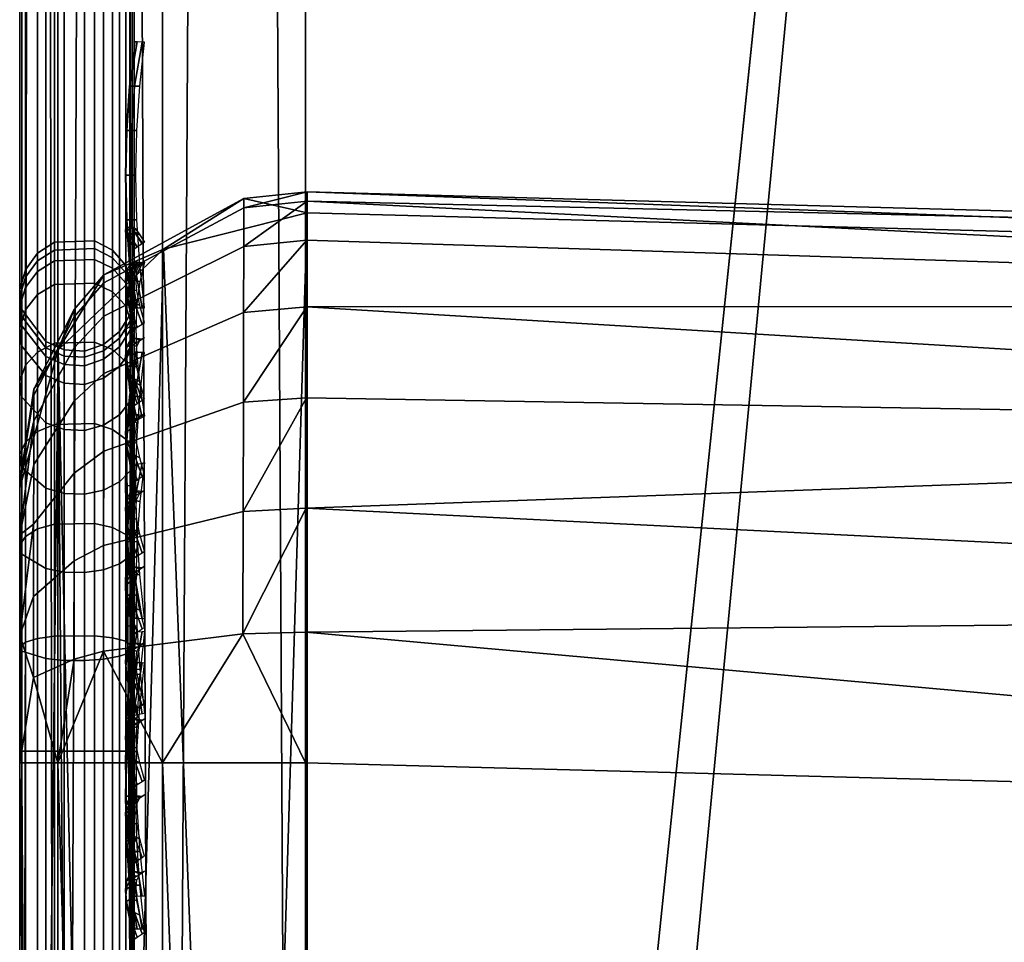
# Model space of a CAD drawing. Header units: inches. Extents: x 0 to 54.6, y -45.5 to 0.
# Tile 148 of 256: x 0 to 0.9, y -19.6 to -18.8. Entities that reach past the tile are written whole.
import ezdxf

# ---------------------------------------------------------------- set-up
doc = ezdxf.new("R2010")
doc.units = ezdxf.units.IN
doc.header["$LTSCALE"] = 0.03937
doc.header["$MEASUREMENT"] = 0
for name, color, linetype in [('A-FURN-3-ST', 151, 'Continuous'), ('A-FURN-3-ST-BK', 151, 'Continuous'), ('A-FURN-3-ST-SEAM', 250, 'Continuous'), ('A-FURN-3-STITCH', 15, 'Continuous')]:
    doc.layers.add(name, color=color, linetype=linetype)

msp = doc.modelspace()

# ---------------------------------------------------------------- meshes
at = {"layer": 'A-FURN-3-ST'}
mesh = msp.add_polyface(dxfattribs=at)
corners = [(3.73294, -22.72262, 18), (4.68149, -1.27728, 18), (1.99332, -22.59914, 18), (2.46733, -1.14919, 18), (0.25, -22.55077, 18), (0.25, -1.1005, 18), (0.125, -22.55077, 17.96651), (0.125, -1.1005, 17.96651), (0.03349, -22.55077, 17.875), (0.03349, -1.1005, 17.875), (0, -22.55077, 17.75), (0, -1.1005, 17.75), (0, -0.93468, 17.73365), (0.00627, -0.92384, 17.78815), (0.07329, -0.90018, 17.9071), (0.10414, -0.89507, 17.93277), (0.17347, -0.88825, 17.96707), (0.2502, -0.8859, 17.97884), (0.17362, -0.68415, 17.90516), (0.00627, -0.75397, 17.73661), (0, -0.77524, 17.68526), (0.07336, -0.70754, 17.84869), (0.10424, -0.69752, 17.87288), (0, -23.15078, 5.25), (0, -0.5005, 5.25), (0.03349, -23.15078, 5.125), (0.03349, -0.5005, 5.125), (0.125, -23.15078, 5.03349), (0.125, -0.5005, 5.03349), (0.25, -23.15078, 5), (0.25, -0.5005, 5), (4.55195, -0.98213, 17.96252), (2.40129, -0.86168, 17.96252), (0.25038, -0.67957, 17.91621), (0, -0.2505, 16.9), (0, -23.40079, 16.9), (0, -0.62832, 17.60665), (0, -23.40079, 5.5), (0, -0.2505, 5.5), (6.7319, -0.86361, 5), (3.68065, -23.32034, 5), (1.96715, -23.19858, 5), (4.57589, -0.66774, 5), (2.41439, -0.54665, 5)]
mesh.append_faces([[corners[k] for k in face] for face in [(0, 1, 2), (2, 1, 3), (2, 3, 4), (4, 3, 5), (4, 5, 6), (6, 5, 7), (6, 7, 8), (8, 7, 9), (8, 9, 10), (10, 9, 11), (12, 11, 13), (13, 11, 9), (13, 9, 14), (14, 9, 7), (14, 7, 15), (15, 7, 16), (17, 18, 16), (17, 16, 5), (5, 16, 7), (19, 20, 13), (13, 20, 12), (19, 13, 14, 21), (21, 14, 15, 22), (23, 24, 25), (25, 24, 26), (25, 26, 27), (27, 26, 28), (27, 28, 29), (29, 28, 30), (1, 31, 3), (3, 31, 32), (3, 32, 17), (17, 32, 33), (17, 5, 3), (11, 34, 10), (10, 34, 35), (12, 20, 11), (11, 20, 36), (35, 34, 37), (37, 34, 38), (37, 38, 23), (23, 38, 24), (39, 40, 41), (42, 41, 43), (43, 41, 29), (43, 29, 30)]])
at = {"layer": 'A-FURN-3-ST-BK'}
mesh = msp.add_polyface(dxfattribs=at)
corners = [(5.71288, -19.30214, 18.6363), (3.89974, -19.08634, 18.45343), (3.89803, -19.10302, 18.6363), (2.07753, -18.9625, 18.45343), (2.07648, -18.97923, 18.6363), (0.25142, -18.91267, 18.52261), (0.25137, -18.931, 18.6363), (5.67475, -19.60026, 18.03372), (3.85663, -19.5823, 18), (3.87237, -19.40247, 18.03372), (2.05508, -19.45982, 18), (2.06333, -19.27949, 18.03372), (2.07044, -19.12349, 18.13035), (3.88595, -19.24689, 18.13035), (2.07541, -19.01285, 18.27683), (3.89552, -19.13656, 18.27683), (0.25, -19.41207, 18), (0.25033, -19.29766, 18.01327), (0.25064, -19.18935, 18.05241), (0.25091, -19.09281, 18.11522), (0.25114, -19.01328, 18.1985), (0.2513, -18.95488, 18.29776), (0.2514, -18.92067, 18.40772), (5.65156, -19.77928, 18), (3.73294, -22.72262, 18), (1.99332, -22.59914, 18), (0.25, -22.55077, 18), (0.2503, -22.76535, 17.97879), (0.19513, -22.76655, 17.98478), (0.125, -22.55077, 18.03349), (0.125, -19.41207, 18.03349), (0.19524, -19.29905, 18.0192), (0.19615, -18.91855, 18.52234), (0.12579, -18.96279, 18.6273), (0.19614, -18.92646, 18.40881), (0.19605, -18.96027, 18.30015), (0.19592, -19.01801, 18.20207), (0.19573, -19.09663, 18.11982), (0.1955, -19.19203, 18.0578), (0.07369, -19.02141, 18.32719), (0.07372, -18.99215, 18.42114), (0.07373, -18.9853, 18.51932), (0.2515, -22.58859, 31.54521), (0.19588, -20.76551, 25.08913), (0.12587, -22.62033, 31.53621), (0.25141, -22.70163, 31.84813), (0.19604, -22.6685, 31.75806), (1.99305, -22.63698, 31.54521), (3.73089, -22.7604, 31.54521)]
mesh.append_faces([[corners[k] for k in face] for face in [(0, 1, 2), (2, 1, 3), (2, 3, 4), (4, 3, 5), (4, 5, 6), (7, 8, 9), (8, 10, 9), (9, 10, 11), (9, 11, 12, 13), (13, 12, 14, 15), (15, 14, 3, 1), (16, 17, 10), (10, 17, 11), (17, 18, 11), (11, 18, 12), (18, 19, 12), (12, 19, 20), (12, 20, 14), (14, 20, 21), (14, 21, 22), (14, 22, 3), (3, 22, 5), (23, 24, 8), (8, 24, 25), (8, 25, 10), (10, 25, 26), (10, 26, 16), (27, 26, 25), (28, 29, 26), (29, 30, 26), (26, 30, 16), (17, 16, 31), (31, 16, 30), (32, 33, 6), (32, 6, 5), (32, 5, 34), (34, 5, 22), (34, 22, 35), (35, 22, 21), (35, 21, 36), (36, 21, 20), (36, 20, 37), (37, 20, 19), (37, 19, 38), (38, 19, 18), (38, 18, 31), (31, 18, 17), (35, 39, 40, 34), (34, 40, 41, 32), (42, 6, 43), (43, 6, 33), (43, 44, 42), (45, 42, 46), (46, 42, 44), (45, 47, 42), (48, 0, 2), (48, 2, 47), (47, 2, 4), (47, 4, 42), (42, 4, 6)]])
mesh = msp.add_polyface(dxfattribs=at)
corners = [(0.03349, -22.55077, 18.125), (0.01216, -22.7991, 18.14846), (0, -22.55077, 18.25), (0.07333, -22.77962, 18.0505), (0.125, -22.55077, 18.03349), (0, -19.41207, 18.25), (0.03349, -19.41207, 18.125), (0.125, -19.41207, 18.03349), (0.19524, -19.29905, 18.0192), (0.07334, -19.31439, 18.08444), (0.04752, -19.32132, 18.11392), (0.01218, -19.33723, 18.18162), (0.0122, -19.26635, 18.20717), (0.04759, -19.23536, 18.14488), (0.01222, -19.20316, 18.24823), (0.04765, -19.15871, 18.19465), (0.01223, -19.15109, 18.30269), (0.04771, -19.09554, 18.26069), (0.01224, -19.11284, 18.36764), (0.04774, -19.04913, 18.33946), (0.01225, -19.09043, 18.4396), (0.04777, -19.02195, 18.42674), (0.01225, -19.08519, 18.5148), (0.04777, -19.01559, 18.51795), (0.03372, -19.05088, 18.60233), (0, -19.17153, 18.56815), (0, -19.16637, 18.45386), (0, -19.3007, 18.2762), (0, -19.21267, 18.34925), (0.07373, -18.9853, 18.51932), (0.12579, -18.96279, 18.6273), (0.19615, -18.91855, 18.52234), (0.1955, -19.19203, 18.0578), (0.07345, -19.22186, 18.11775), (0.07355, -19.13936, 18.17132), (0.19573, -19.09663, 18.11982), (0.07363, -19.07136, 18.24241), (0.07369, -19.02141, 18.32719), (0.07372, -18.99215, 18.42114), (0.19592, -19.01801, 18.20207), (0.19605, -18.96027, 18.30015), (0.19588, -20.76551, 25.08913), (0.07373, -20.82975, 25.07093), (0.04755, -20.85923, 25.06258), (0.01219, -20.92616, 25.04362), (0.03374, -22.70844, 31.51125), (0, -22.82912, 31.47705), (0.12587, -22.62033, 31.53621), (0.19604, -22.6685, 31.75806), (0.07373, -22.73029, 31.73266)]
mesh.append_faces([[corners[k] for k in face] for face in [(0, 1, 2), (3, 0, 4), (2, 5, 0), (0, 5, 6), (0, 6, 4), (4, 6, 7), (8, 7, 9), (9, 7, 6), (9, 6, 10), (10, 6, 11), (10, 11, 12, 13), (13, 12, 14, 15), (15, 14, 16, 17), (17, 16, 18, 19), (19, 18, 20, 21), (21, 20, 22, 23), (23, 22, 24), (24, 22, 25), (25, 22, 26), (26, 22, 20), (26, 20, 18), (6, 5, 11), (11, 5, 27), (11, 27, 12), (12, 27, 14), (27, 28, 14), (14, 28, 16), (16, 28, 18), (18, 28, 26), (23, 24, 29), (29, 24, 30), (29, 30, 31), (32, 8, 9, 33), (33, 9, 10, 13), (15, 34, 33, 13), (34, 35, 32, 33), (34, 15, 17, 36), (36, 17, 19, 37), (37, 19, 21, 38), (38, 21, 23, 29), (35, 34, 36, 39), (39, 36, 37, 40), (41, 30, 42), (42, 30, 24), (42, 24, 43), (43, 24, 44), (43, 44, 45), (45, 44, 46), (46, 44, 25), (25, 44, 24), (43, 45, 42), (42, 45, 47), (42, 47, 41), (48, 47, 49), (49, 47, 45), (2, 46, 5), (5, 46, 25), (5, 25, 27), (27, 25, 28), (28, 25, 26)]])
at = {"layer": 'A-FURN-3-ST-SEAM'}
mesh = msp.add_polyface(dxfattribs=at)
corners = [(0.0734, -0.90522, 17.83805), (0.08718, -0.90304, 17.8491), (0.08718, -1.09, 17.86752), (0.0734, -1.09, 17.85626), (0.08718, -8.24028, 17.86752), (0.0734, -8.24028, 17.85626), (0.08718, -15.39056, 17.86752), (0.0734, -15.39056, 17.85626), (0.1, -15.39056, 17.9), (0.09655, -22.54084, 17.88263), (0.09655, -15.39056, 17.88263), (0.1, -8.24028, 17.9), (0.09655, -8.24028, 17.88263), (0.1, -1.09, 17.9), (0.09655, -1.09, 17.88263), (0.1, -0.90486, 17.88252), (0.09655, -0.90012, 17.86392), (0.05668, -15.39056, 17.85046), (0.05668, -8.24028, 17.85046), (0.05668, -1.09, 17.85046), (0.05668, -0.90634, 17.83236), (0.02284, -0.90472, 17.84056), (0.039, -0.90614, 17.83337), (0.039, -1.09, 17.85149), (0.02284, -1.09, 17.85881), (0.039, -8.24028, 17.85149), (0.02284, -8.24028, 17.85881), (0.039, -15.39056, 17.85149), (0.02284, -15.39056, 17.85881), (0.00186, -15.39056, 17.88681), (0.00186, -8.24028, 17.88681), (0.00186, -1.09, 17.88681), (0.00186, -0.89931, 17.86802), (0.00512, -0.89257, 17.90224), (0.00026, -0.89589, 17.8854), (0.00026, -1.09, 17.90452), (0.00512, -1.09, 17.92169), (0.00026, -8.24028, 17.90452), (0.00512, -8.24028, 17.92169), (0.00026, -15.39056, 17.90452), (0.00512, -15.39056, 17.92169), (0.0655, -15.39056, 17.94716), (0.08125, -15.39056, 17.939), (0.08125, -8.24028, 17.939), (0.0655, -8.24028, 17.94716), (0.08125, -1.09, 17.939), (0.0655, -1.09, 17.94716), (0.08125, -0.88923, 17.91922), (0.0655, -0.88765, 17.92722), (0.09294, -15.39056, 17.92554), (0.09294, -8.24028, 17.92554), (0.09294, -1.09, 17.92554), (0.09294, -0.89183, 17.90601), (0.1, -22.54084, 17.9), (0.03043, -0.8879, 17.92594), (0.03043, -1.09, 17.94586), (0.03043, -8.24028, 17.94586), (0.03043, -15.39056, 17.94586), (0.03043, -22.54084, 17.94586), (0.0655, -22.54084, 17.94716), (0.01552, -0.88977, 17.91645), (0.01552, -1.09, 17.93618), (0.01552, -8.24028, 17.93618), (0.01552, -15.39056, 17.93618), (0.01552, -22.54084, 17.93618), (0.00512, -22.54084, 17.92169), (0.08718, -22.54084, 17.86752), (0.05668, -22.54084, 17.85046), (0.039, -22.54084, 17.85149), (0.00186, -22.54084, 17.88681), (0.00026, -22.54084, 17.90452)]
mesh.append_faces([[corners[k] for k in face] for face in [(0, 1, 2, 3), (3, 2, 4, 5), (5, 4, 6, 7), (8, 9, 10), (8, 10, 11), (11, 10, 12), (11, 12, 13), (13, 12, 14), (13, 14, 15), (15, 14, 16), (7, 17, 18, 5), (5, 18, 19, 3), (3, 19, 20, 0), (21, 22, 23, 24), (24, 23, 25, 26), (26, 25, 27, 28), (28, 29, 30, 26), (26, 30, 31, 24), (24, 31, 32, 21), (33, 34, 35, 36), (36, 35, 37, 38), (38, 37, 39, 40), (41, 42, 43, 44), (44, 43, 45, 46), (46, 45, 47, 48), (42, 49, 50, 43), (43, 50, 51, 45), (45, 51, 52, 47), (49, 53, 8), (49, 8, 50), (50, 8, 11), (50, 11, 51), (51, 11, 13), (51, 13, 15), (51, 15, 52), (48, 54, 55, 46), (46, 55, 56, 44), (44, 56, 57, 41), (41, 57, 58, 59), (54, 60, 61, 55), (55, 61, 62, 56), (56, 62, 63, 57), (57, 63, 64, 58), (60, 33, 36, 61), (61, 36, 38, 62), (62, 38, 40, 63), (63, 40, 65, 64), (1, 16, 14, 2), (2, 14, 12, 4), (4, 12, 10, 6), (6, 10, 9, 66), (22, 20, 19, 23), (23, 19, 18, 25), (25, 18, 17, 27), (27, 17, 67, 68), (34, 32, 31, 35), (35, 31, 30, 37), (37, 30, 29, 39), (39, 29, 69, 70)]])
mesh = msp.add_polyface(dxfattribs=at)
corners = [(0.0734, -15.39056, 17.85626), (0.08718, -15.39056, 17.86752), (0.08718, -22.54084, 17.86752), (0.0734, -22.54084, 17.85626), (0.08718, -22.71716, 17.85115), (0.0734, -22.71511, 17.84008), (0.08718, -22.89686, 17.79962), (0.0734, -22.89272, 17.78915), (0.08718, -23.06999, 17.70966), (0.0734, -23.06383, 17.70024), (0.1, -23.08771, 17.73687), (0.09655, -23.07826, 17.72231), (0.1, -22.9088, 17.82983), (0.09655, -22.90242, 17.81367), (0.1, -22.72289, 17.88312), (0.09655, -22.71991, 17.86601), (0.1, -22.54084, 17.9), (0.09655, -22.54084, 17.88263), (0.1, -15.39056, 17.9), (0.05668, -23.06066, 17.69539), (0.05668, -22.89059, 17.78376), (0.05668, -22.71405, 17.83438), (0.05668, -22.54084, 17.85046), (0.05668, -15.39056, 17.85046), (0.02284, -15.39056, 17.85881), (0.039, -15.39056, 17.85149), (0.039, -22.54084, 17.85149), (0.02284, -22.54084, 17.85881), (0.039, -22.71424, 17.83539), (0.02284, -22.71557, 17.8426), (0.039, -22.89096, 17.78471), (0.02284, -22.89366, 17.79153), (0.039, -23.06122, 17.69624), (0.02284, -23.06523, 17.70238), (0.00186, -23.08054, 17.72581), (0.00186, -22.90396, 17.81756), (0.00186, -22.72068, 17.87012), (0.00186, -22.54084, 17.88681), (0.00186, -15.39056, 17.88681), (0.00512, -15.39056, 17.92169), (0.00026, -15.39056, 17.90452), (0.00026, -22.54084, 17.90452), (0.00512, -22.54084, 17.92169), (0.00026, -22.7239, 17.88753), (0.00512, -22.72703, 17.90441), (0.00026, -22.91048, 17.83402), (0.00512, -22.9168, 17.84999), (0.00026, -23.09023, 17.74063), (0.00512, -23.09962, 17.755), (0.0655, -23.11354, 17.7763), (0.08125, -23.10909, 17.76948), (0.08125, -22.92317, 17.86609), (0.0655, -22.92617, 17.87367), (0.08125, -22.73019, 17.92143), (0.0655, -22.73167, 17.92944), (0.08125, -22.54084, 17.939), (0.0655, -22.54084, 17.94716), (0.08125, -15.39056, 17.939), (0.0655, -15.39056, 17.94716), (0.09294, -23.10172, 17.75821), (0.09294, -22.91821, 17.85357), (0.09294, -22.72773, 17.90819), (0.09294, -22.54084, 17.92554), (0.09294, -15.39056, 17.92554), (0.03043, -22.54084, 17.94586), (0.03043, -22.73144, 17.92817), (0.03043, -22.92569, 17.87246), (0.03043, -23.11283, 17.77522), (0.01552, -22.54084, 17.93618), (0.01552, -22.72967, 17.91865), (0.01552, -22.92213, 17.86346), (0.01552, -23.10754, 17.76712)]
mesh.append_faces([[corners[k] for k in face] for face in [(0, 1, 2, 3), (3, 2, 4, 5), (5, 4, 6, 7), (7, 6, 8, 9), (10, 11, 12), (12, 11, 13), (12, 13, 14), (14, 13, 15), (14, 15, 16), (16, 15, 17), (16, 17, 18), (9, 19, 20, 7), (7, 20, 21, 5), (5, 21, 22, 3), (3, 22, 23, 0), (24, 25, 26, 27), (27, 26, 28, 29), (29, 28, 30, 31), (31, 30, 32, 33), (33, 34, 35, 31), (31, 35, 36, 29), (29, 36, 37, 27), (27, 37, 38, 24), (39, 40, 41, 42), (42, 41, 43, 44), (44, 43, 45, 46), (46, 45, 47, 48), (49, 50, 51, 52), (52, 51, 53, 54), (54, 53, 55, 56), (56, 55, 57, 58), (50, 59, 60, 51), (51, 60, 61, 53), (53, 61, 62, 55), (55, 62, 63, 57), (60, 10, 12), (60, 12, 61), (61, 12, 14), (61, 14, 62), (62, 14, 16), (62, 16, 63), (56, 64, 65, 54), (54, 65, 66, 52), (52, 66, 67, 49), (64, 68, 69, 65), (65, 69, 70, 66), (66, 70, 71, 67), (68, 42, 44, 69), (69, 44, 46, 70), (70, 46, 48, 71), (2, 17, 15, 4), (4, 15, 13, 6), (6, 13, 11, 8), (26, 22, 21, 28), (28, 21, 20, 30), (30, 20, 19, 32), (41, 37, 36, 43), (43, 36, 35, 45), (45, 35, 34, 47)]])
mesh = msp.add_polyface(dxfattribs=at)
corners = [(0.00026, -19.03147, 18.33687), (0.00186, -19.04768, 18.34401), (0.00186, -19.02157, 18.42878), (0.00026, -19.00417, 18.42552), (0.00186, -19.01556, 18.5188), (0.00026, -18.99788, 18.51966), (0.00186, -19.02967, 18.60568), (0.00026, -19.01264, 18.61051), (0.00512, -18.99612, 18.6152), (0.00512, -18.98074, 18.52049), (0.00512, -18.98729, 18.42236), (0.00512, -19.01575, 18.32994), (0.08125, -19.05045, 18.23653), (0.0655, -19.04392, 18.23163), (0.0655, -18.99244, 18.31967), (0.08125, -18.99991, 18.32296), (0.0655, -18.96226, 18.41767), (0.08125, -18.97027, 18.41918), (0.0655, -18.95531, 18.52173), (0.08125, -18.96345, 18.52134), (0.0655, -18.97163, 18.62216), (0.08125, -18.97947, 18.61993), (0.09294, -18.99242, 18.61626), (0.09294, -18.9769, 18.52068), (0.09294, -18.98351, 18.42165), (0.09294, -19.01223, 18.32839), (0.09294, -19.06122, 18.24461), (0.1, -19.03595, 18.33792), (0.1, -19.00861, 18.42636), (0.1, -19.0024, 18.51949), (0.1, -19.01699, 18.60928), (0.09655, -19.02568, 18.42955), (0.09655, -19.01973, 18.5186), (0.09655, -19.03369, 18.60453), (0.03043, -18.97288, 18.62181), (0.03043, -18.95661, 18.52167), (0.03043, -18.96354, 18.41791), (0.03043, -18.99363, 18.3202), (0.03043, -19.04496, 18.23241), (0.01552, -18.98219, 18.61916), (0.01552, -18.96627, 18.5212), (0.01552, -18.97305, 18.4197), (0.01552, -19.00249, 18.3241), (0.01552, -19.05271, 18.23822), (0.00512, -19.0643, 18.24692), (0.02284, -19.05661, 18.59803), (0.02284, -19.04352, 18.51744), (0.02284, -19.04909, 18.43394), (0.08718, -19.04823, 18.6004), (0.08718, -19.03483, 18.51786), (0.08718, -19.04054, 18.43234)]
mesh.append_faces([[corners[k] for k in face] for face in [(0, 1, 2, 3), (3, 2, 4, 5), (5, 4, 6, 7), (7, 8, 9, 5), (5, 9, 10, 3), (3, 10, 11, 0), (12, 13, 14, 15), (15, 14, 16, 17), (17, 16, 18, 19), (19, 18, 20, 21), (21, 22, 23, 19), (19, 23, 24, 17), (17, 24, 25, 15), (15, 25, 26, 12), (27, 26, 25), (27, 25, 28), (28, 25, 24), (28, 24, 29), (29, 24, 23), (29, 23, 30), (30, 23, 22), (31, 27, 28), (31, 28, 32), (32, 28, 29), (32, 29, 33), (33, 29, 30), (34, 20, 18, 35), (35, 18, 16, 36), (36, 16, 14, 37), (37, 14, 13, 38), (39, 34, 35, 40), (40, 35, 36, 41), (41, 36, 37, 42), (42, 37, 38, 43), (8, 39, 40, 9), (9, 40, 41, 10), (10, 41, 42, 11), (11, 42, 43, 44), (45, 6, 4, 46), (46, 4, 2, 47), (33, 48, 49, 32), (32, 49, 50, 31)]])
mesh = msp.add_polyface(dxfattribs=at)
corners = [(0.08718, -20.27036, 22.90367), (0.0734, -20.28119, 22.90059), (0.0734, -19.05906, 18.59733), (0.08718, -19.04823, 18.6004), (0.08718, -19.31875, 18.14201), (0.0734, -19.32129, 18.15297), (0.0734, -19.40177, 18.14374), (0.08718, -19.40177, 18.13248), (0.0734, -21.49449, 18.14374), (0.08718, -21.49449, 18.13248), (0.039, -21.49449, 18.14851), (0.05668, -21.49449, 18.14954), (0.05668, -19.40177, 18.14954), (0.039, -19.40177, 18.14851), (0.05668, -19.3226, 18.15862), (0.039, -19.32237, 18.15762), (0.039, -19.06366, 18.59602), (0.05668, -19.06464, 18.59574), (0.05668, -20.28677, 22.89901), (0.039, -20.28578, 22.89929), (0.02284, -20.27873, 22.90129), (0.02284, -19.05661, 18.59803), (0.02284, -19.32071, 18.15049), (0.02284, -19.40177, 18.14119), (0.02284, -21.49449, 18.14119), (0.00026, -21.49449, 18.09548), (0.00186, -21.49449, 18.11319), (0.00186, -19.40177, 18.11319), (0.00026, -19.40177, 18.09548), (0.00186, -19.31439, 18.12321), (0.00026, -19.31039, 18.10596), (0.00026, -19.01264, 18.61051), (0.00186, -19.02967, 18.60568), (0.00186, -20.2518, 22.90894), (0.00026, -20.23477, 22.91378), (0.00512, -20.21825, 22.91847), (0.00512, -18.99612, 18.6152), (0.00512, -19.30651, 18.08924), (0.00512, -19.40177, 18.07831), (0.00512, -21.49449, 18.07831), (0.08125, -21.49449, 18.061), (0.0655, -21.49449, 18.05284), (0.0655, -19.40177, 18.05284), (0.08125, -19.40177, 18.061), (0.08125, -18.97947, 18.61993), (0.0655, -18.97163, 18.62216), (0.0655, -20.19375, 22.92543), (0.08125, -20.2016, 22.9232), (0.09294, -20.21455, 22.91952), (0.09294, -18.99242, 18.61626), (0.09294, -19.40177, 18.07446), (0.09294, -21.49449, 18.07446), (0.1, -19.40177, 18.1), (0.1, -19.31142, 18.11036), (0.1, -19.01699, 18.60928), (0.1, -20.23912, 22.91254), (0.09655, -19.40177, 18.11737), (0.1, -21.49449, 18.1), (0.09655, -19.31533, 18.12728), (0.09655, -19.03369, 18.60453), (0.09655, -20.25582, 22.9078), (0.03043, -20.195, 22.92507), (0.03043, -18.97288, 18.62181), (0.03043, -19.40177, 18.05414), (0.03043, -21.49449, 18.05414), (0.01552, -20.20432, 22.92243), (0.01552, -18.98219, 18.61916), (0.01552, -19.40177, 18.06382), (0.01552, -21.49449, 18.06382), (0.09655, -21.49449, 18.11737)]
mesh.append_faces([[corners[k] for k in face] for face in [(0, 1, 2, 3), (4, 5, 6, 7), (7, 6, 8, 9), (10, 11, 12, 13), (13, 12, 14, 15), (16, 17, 18, 19), (19, 20, 21, 16), (15, 22, 23, 13), (13, 23, 24, 10), (25, 26, 27, 28), (28, 27, 29, 30), (31, 32, 33, 34), (34, 35, 36, 31), (30, 37, 38, 28), (28, 38, 39, 25), (40, 41, 42, 43), (44, 45, 46, 47), (47, 48, 49, 44), (43, 50, 51, 40), (52, 51, 50), (52, 50, 53), (54, 49, 55), (55, 49, 48), (56, 57, 52), (56, 52, 58), (59, 54, 60), (60, 54, 55), (61, 46, 45, 62), (63, 42, 41, 64), (65, 61, 62, 66), (67, 63, 64, 68), (35, 65, 66, 36), (38, 67, 68, 39), (20, 33, 32, 21), (22, 29, 27, 23), (23, 27, 26, 24), (1, 18, 17, 2), (5, 14, 12, 6), (6, 12, 11, 8), (60, 0, 3, 59), (58, 4, 7, 56), (56, 7, 9, 69)]])
mesh = msp.add_polyface(dxfattribs=at)
corners = [(0.08718, -19.04823, 18.6004), (0.0734, -19.05906, 18.59733), (0.0734, -19.04607, 18.51731), (0.08718, -19.03483, 18.51786), (0.0734, -19.0516, 18.43441), (0.08718, -19.04054, 18.43234), (0.0734, -19.07565, 18.35633), (0.08718, -19.06534, 18.35179), (0.0734, -19.11666, 18.28619), (0.08718, -19.10765, 18.27943), (0.0734, -19.17337, 18.22659), (0.08718, -19.16615, 18.21795), (0.039, -19.12048, 18.28905), (0.05668, -19.1213, 18.28967), (0.05668, -19.08096, 18.35867), (0.039, -19.08002, 18.35826), (0.05668, -19.0573, 18.43548), (0.039, -19.0563, 18.43529), (0.05668, -19.05186, 18.51703), (0.039, -19.05083, 18.51708), (0.05668, -19.06464, 18.59574), (0.039, -19.06366, 18.59602), (0.02284, -19.05661, 18.59803), (0.02284, -19.04352, 18.51744), (0.02284, -19.04909, 18.43394), (0.02284, -19.07331, 18.3553), (0.02284, -19.11462, 18.28465), (0.02284, -19.17173, 18.22463), (0.039, -19.17643, 18.23025), (0.00026, -19.14243, 18.18955), (0.00186, -19.15378, 18.20314), (0.00186, -19.09221, 18.26785), (0.00026, -19.07804, 18.25722), (0.00186, -19.04768, 18.34401), (0.00026, -19.03147, 18.33687), (0.00512, -19.01575, 18.32994), (0.00512, -19.0643, 18.24692), (0.00512, -19.13142, 18.17637), (0.08125, -19.12032, 18.16309), (0.0655, -19.1151, 18.15683), (0.0655, -19.04392, 18.23163), (0.08125, -19.05045, 18.23653), (0.09294, -19.06122, 18.24461), (0.09294, -19.12896, 18.17342), (0.1, -19.14533, 18.19302), (0.1, -19.08209, 18.25936), (0.1, -19.03595, 18.33792), (0.09655, -19.15646, 18.20635), (0.09655, -19.09556, 18.27036), (0.09655, -19.05151, 18.3457), (0.09655, -19.02568, 18.42955), (0.03043, -19.04496, 18.23241), (0.03043, -19.11593, 18.15783), (0.01552, -19.05271, 18.23822), (0.01552, -19.12214, 18.16525), (0.00186, -19.02157, 18.42878), (0.05668, -19.17709, 18.23104)]
mesh.append_faces([[corners[k] for k in face] for face in [(0, 1, 2, 3), (3, 2, 4, 5), (5, 4, 6, 7), (7, 6, 8, 9), (9, 8, 10, 11), (12, 13, 14, 15), (15, 14, 16, 17), (17, 16, 18, 19), (19, 18, 20, 21), (21, 22, 23, 19), (19, 23, 24, 17), (17, 24, 25, 15), (15, 25, 26, 12), (12, 26, 27, 28), (29, 30, 31, 32), (32, 31, 33, 34), (34, 35, 36, 32), (32, 36, 37, 29), (38, 39, 40, 41), (41, 42, 43, 38), (44, 43, 45), (45, 43, 42), (45, 42, 46), (47, 44, 48), (48, 44, 45), (48, 45, 49), (49, 45, 46), (49, 46, 50), (51, 40, 39, 52), (53, 51, 52, 54), (36, 53, 54, 37), (24, 55, 33, 25), (25, 33, 31, 26), (26, 31, 30, 27), (1, 20, 18, 2), (2, 18, 16, 4), (4, 16, 14, 6), (6, 14, 13, 8), (8, 13, 56, 10), (50, 5, 7, 49), (49, 7, 9, 48), (48, 9, 11, 47)]])
mesh = msp.add_polyface(dxfattribs=at)
corners = [(0.08718, -19.16615, 18.21795), (0.0734, -19.17337, 18.22659), (0.0734, -19.24303, 18.1811), (0.08718, -19.23802, 18.17102), (0.0734, -19.32129, 18.15297), (0.08718, -19.31875, 18.14201), (0.039, -19.32237, 18.15762), (0.05668, -19.3226, 18.15862), (0.05668, -19.24562, 18.18629), (0.039, -19.24516, 18.18537), (0.05668, -19.17709, 18.23104), (0.039, -19.17643, 18.23025), (0.05668, -19.1213, 18.28967), (0.039, -19.12048, 18.28905), (0.02284, -19.17173, 18.22463), (0.02284, -19.24189, 18.17881), (0.02284, -19.32071, 18.15049), (0.00026, -19.31039, 18.10596), (0.00186, -19.31439, 18.12321), (0.00186, -19.22942, 18.15375), (0.00026, -19.22153, 18.1379), (0.00186, -19.15378, 18.20314), (0.00026, -19.14243, 18.18955), (0.00512, -19.13142, 18.17637), (0.00512, -19.21388, 18.12253), (0.00512, -19.30651, 18.08924), (0.08125, -19.40177, 18.061), (0.0655, -19.40177, 18.05284), (0.0655, -19.30076, 18.06443), (0.08125, -19.3026, 18.07238), (0.0655, -19.20253, 18.09973), (0.08125, -19.20617, 18.10703), (0.0655, -19.1151, 18.15683), (0.08125, -19.12032, 18.16309), (0.09294, -19.12896, 18.17342), (0.09294, -19.21216, 18.11909), (0.09294, -19.30564, 18.08549), (0.09294, -19.40177, 18.07446), (0.1, -19.31142, 18.11036), (0.1, -19.22354, 18.14195), (0.1, -19.14533, 18.19302), (0.09655, -19.31533, 18.12728), (0.1, -19.40177, 18.1), (0.09655, -19.23128, 18.15749), (0.09655, -19.15646, 18.20635), (0.03043, -19.11593, 18.15783), (0.03043, -19.20311, 18.1009), (0.03043, -19.30105, 18.0657), (0.03043, -19.40177, 18.05414), (0.01552, -19.12214, 18.16525), (0.01552, -19.20742, 18.10956), (0.01552, -19.30324, 18.07513), (0.01552, -19.40177, 18.06382), (0.00512, -19.40177, 18.07831)]
mesh.append_faces([[corners[k] for k in face] for face in [(0, 1, 2, 3), (3, 2, 4, 5), (6, 7, 8, 9), (9, 8, 10, 11), (11, 10, 12, 13), (11, 14, 15, 9), (9, 15, 16, 6), (17, 18, 19, 20), (20, 19, 21, 22), (22, 23, 24, 20), (20, 24, 25, 17), (26, 27, 28, 29), (29, 28, 30, 31), (31, 30, 32, 33), (33, 34, 35, 31), (31, 35, 36, 29), (29, 36, 37, 26), (38, 37, 36), (38, 36, 39), (39, 36, 35), (39, 35, 40), (40, 35, 34), (41, 42, 38), (41, 38, 43), (43, 38, 39), (43, 39, 44), (44, 39, 40), (45, 32, 30, 46), (46, 30, 28, 47), (47, 28, 27, 48), (49, 45, 46, 50), (50, 46, 47, 51), (51, 47, 48, 52), (23, 49, 50, 24), (24, 50, 51, 25), (25, 51, 52, 53), (14, 21, 19, 15), (15, 19, 18, 16), (1, 10, 8, 2), (2, 8, 7, 4), (44, 0, 3, 43), (43, 3, 5, 41)]])
mesh = msp.add_polyface(dxfattribs=at)
corners = [(0.08718, -22.71462, 31.5102), (0.0734, -22.72545, 31.50712), (0.0734, -20.28119, 22.90059), (0.08718, -20.27036, 22.90367), (0.08718, -21.49449, 18.13248), (0.0734, -21.49449, 18.14374), (0.0734, -22.54084, 18.14374), (0.08718, -22.54084, 18.13248), (0.039, -22.54084, 18.14851), (0.05668, -22.54084, 18.14954), (0.05668, -21.49449, 18.14954), (0.039, -21.49449, 18.14851), (0.039, -20.28578, 22.89929), (0.05668, -20.28677, 22.89901), (0.05668, -22.73103, 31.50554), (0.039, -22.73004, 31.50582), (0.02284, -22.72299, 31.50782), (0.02284, -20.27873, 22.90129), (0.02284, -21.49449, 18.14119), (0.02284, -22.54084, 18.14119), (0.00026, -22.54084, 18.09548), (0.00186, -22.54084, 18.11319), (0.00186, -21.49449, 18.11319), (0.00026, -21.49449, 18.09548), (0.00026, -20.23477, 22.91378), (0.00186, -20.2518, 22.90894), (0.00186, -22.69606, 31.51547), (0.00026, -22.67902, 31.52031), (0.00512, -22.6625, 31.525), (0.00512, -20.21825, 22.91847), (0.00512, -21.49449, 18.07831), (0.00512, -22.54084, 18.07831), (0.08125, -22.68414, 18.052), (0.0655, -22.68313, 18.04391), (0.0655, -22.54084, 18.05284), (0.08125, -22.54084, 18.061), (0.0655, -21.49449, 18.05284), (0.08125, -21.49449, 18.061), (0.08125, -20.2016, 22.9232), (0.0655, -20.19375, 22.92543), (0.0655, -22.63801, 31.53196), (0.08125, -22.64585, 31.52973), (0.09294, -22.65881, 31.52605), (0.09294, -20.21455, 22.91952), (0.09294, -21.49449, 18.07446), (0.09294, -22.54084, 18.07446), (0.09294, -22.6858, 18.06536), (0.1, -22.54084, 18.1), (0.1, -21.49449, 18.1), (0.1, -19.40177, 18.1), (0.1, -20.23912, 22.91254), (0.1, -22.68337, 31.51907), (0.09655, -22.54084, 18.11737), (0.1, -22.68895, 18.0907), (0.09655, -21.49449, 18.11737), (0.09655, -19.40177, 18.11737), (0.09655, -20.25582, 22.9078), (0.09655, -22.70008, 31.51433), (0.03043, -22.63926, 31.5316), (0.03043, -20.195, 22.92507), (0.03043, -21.49449, 18.05414), (0.03043, -22.54084, 18.05414), (0.03043, -22.68329, 18.0452), (0.01552, -22.64857, 31.52896), (0.01552, -20.20432, 22.92243), (0.01552, -21.49449, 18.06382), (0.01552, -22.54084, 18.06382), (0.01552, -22.68449, 18.0548)]
mesh.append_faces([[corners[k] for k in face] for face in [(0, 1, 2, 3), (4, 5, 6, 7), (8, 9, 10, 11), (12, 13, 14, 15), (15, 16, 17, 12), (11, 18, 19, 8), (20, 21, 22, 23), (24, 25, 26, 27), (27, 28, 29, 24), (23, 30, 31, 20), (32, 33, 34, 35), (35, 34, 36, 37), (38, 39, 40, 41), (41, 42, 43, 38), (37, 44, 45, 35), (35, 45, 46, 32), (47, 46, 45), (47, 45, 48), (48, 45, 44), (48, 44, 49), (50, 43, 51), (51, 43, 42), (52, 53, 47), (52, 47, 54), (54, 47, 48), (54, 48, 55), (56, 50, 57), (57, 50, 51), (58, 40, 39, 59), (60, 36, 34, 61), (61, 34, 33, 62), (63, 58, 59, 64), (65, 60, 61, 66), (66, 61, 62, 67), (28, 63, 64, 29), (30, 65, 66, 31), (16, 26, 25, 17), (18, 22, 21, 19), (1, 14, 13, 2), (5, 10, 9, 6), (57, 0, 3, 56), (54, 4, 7, 52)]])
at = {"layer": 'A-FURN-3-STITCH'}
mesh = msp.add_polymesh((7, 4), dxfattribs=at)
for k, corner in enumerate([(0.10928, -18.78161, 17.95579), (0.10714, -18.78158, 17.9543), (0.10283, -18.78153, 17.95138), (0.10066, -18.78151, 17.94995), (0.10501, -18.82006, 17.96146), (0.10032, -18.82009, 17.96373), (0.09601, -18.82005, 17.96081), (0.09639, -18.81996, 17.95562), (0.10243, -18.85895, 17.96462), (0.09775, -18.85898, 17.96689), (0.09343, -18.85893, 17.96397), (0.09381, -18.85885, 17.95878), (0.10157, -18.89803, 17.96524), (0.09688, -18.89807, 17.96751), (0.09257, -18.89802, 17.96459), (0.09295, -18.89794, 17.9594), (0.10243, -18.93708, 17.96332), (0.09774, -18.93712, 17.96559), (0.09343, -18.93707, 17.96267), (0.09381, -18.93698, 17.95748), (0.105, -18.97584, 17.95887), (0.10032, -18.97588, 17.96114), (0.09601, -18.97583, 17.95822), (0.09638, -18.97574, 17.95303), (0.10928, -19.01408, 17.95192), (0.1071, -19.01406, 17.9505), (0.10278, -19.01401, 17.94758), (0.10066, -19.01398, 17.94608)]):
    mesh.set_mesh_vertex(divmod(k, 4), corner)
mesh = msp.add_polymesh((7, 4), dxfattribs=at)
for k, corner in enumerate([(0.10928, -18.95653, 18.37806), (0.10714, -18.95801, 18.37806), (0.10283, -18.96093, 18.37806), (0.10066, -18.96237, 18.37807), (0.10501, -18.95016, 18.4164), (0.10032, -18.94789, 18.4164), (0.09601, -18.95081, 18.4164), (0.09639, -18.956, 18.41641), (0.10243, -18.9463, 18.45522), (0.09775, -18.94403, 18.45522), (0.09343, -18.94695, 18.45523), (0.09381, -18.95214, 18.45523), (0.10157, -18.94498, 18.49429), (0.09688, -18.9427, 18.49429), (0.09257, -18.94562, 18.49429), (0.09295, -18.95082, 18.4943), (0.10243, -18.94619, 18.53337), (0.09774, -18.94392, 18.53336), (0.09343, -18.94684, 18.53337), (0.09381, -18.95203, 18.53338), (0.105, -18.94994, 18.5722), (0.10032, -18.94766, 18.5722), (0.09601, -18.95059, 18.5722), (0.09638, -18.95578, 18.57221), (0.10928, -18.9562, 18.61056), (0.1071, -18.95761, 18.61057), (0.10278, -18.96053, 18.61057), (0.10066, -18.96204, 18.61057)]):
    mesh.set_mesh_vertex(divmod(k, 4), corner)
mesh = msp.add_polymesh((7, 4), dxfattribs=at)
for k, corner in enumerate([(0.10928, -18.97336, 18.61691), (0.10714, -18.97481, 18.61657), (0.10283, -18.97765, 18.6159), (0.10066, -18.97905, 18.61557), (0.10501, -18.97604, 18.65569), (0.10032, -18.97382, 18.65621), (0.09601, -18.97667, 18.65554), (0.09639, -18.98172, 18.65434), (0.10243, -18.98126, 18.69435), (0.09775, -18.97905, 18.69487), (0.09343, -18.98189, 18.6942), (0.09381, -18.98695, 18.69301), (0.10157, -18.98901, 18.73267), (0.09688, -18.98679, 18.73319), (0.09257, -18.98964, 18.73252), (0.09295, -18.99469, 18.73133), (0.10243, -18.99922, 18.7704), (0.09774, -18.99701, 18.77092), (0.09343, -18.99985, 18.77025), (0.09381, -19.00491, 18.76906), (0.105, -19.01185, 18.80732), (0.10032, -19.00964, 18.80784), (0.09601, -19.01248, 18.80717), (0.09638, -19.01754, 18.80598), (0.10928, -19.02681, 18.84319), (0.1071, -19.02819, 18.84287), (0.10278, -19.03103, 18.84219), (0.10066, -19.0325, 18.84185)]):
    mesh.set_mesh_vertex(divmod(k, 4), corner)
mesh = msp.add_polymesh((7, 4), dxfattribs=at)
for k, corner in enumerate([(0.10928, -19.10876, 18.14327), (0.10714, -19.10997, 18.14413), (0.10283, -19.11235, 18.14582), (0.10066, -19.11352, 18.14665), (0.10501, -19.08142, 18.17089), (0.10032, -19.07956, 18.16957), (0.09601, -19.08194, 18.17126), (0.09639, -19.08618, 18.17427), (0.10243, -19.05584, 18.20035), (0.09775, -19.05399, 18.19904), (0.09343, -19.05637, 18.20073), (0.09381, -19.0606, 18.20373), (0.10157, -19.03219, 18.23148), (0.09688, -19.03034, 18.23016), (0.09257, -19.03272, 18.23185), (0.09295, -19.03695, 18.23486), (0.10243, -19.01061, 18.26407), (0.09774, -19.00876, 18.26276), (0.09343, -19.01114, 18.26445), (0.09381, -19.01537, 18.26746), (0.105, -18.99124, 18.29794), (0.10032, -18.98938, 18.29663), (0.09601, -18.99176, 18.29832), (0.09638, -18.996, 18.30132), (0.10928, -18.97419, 18.33287), (0.1071, -18.97534, 18.33369), (0.10278, -18.97772, 18.33538), (0.10066, -18.97895, 18.33625)]):
    mesh.set_mesh_vertex(divmod(k, 4), corner)
mesh = msp.add_polymesh((7, 4), dxfattribs=at)
for k, corner in enumerate([(0.10928, -19.04002, 18.85163), (0.10714, -19.04147, 18.85129), (0.10283, -19.04431, 18.85062), (0.10066, -19.04571, 18.85029), (0.10501, -19.0427, 18.89041), (0.10032, -19.04049, 18.89093), (0.09601, -19.04333, 18.89026), (0.09639, -19.04838, 18.88907), (0.10243, -19.04792, 18.92907), (0.09775, -19.04571, 18.9296), (0.09343, -19.04855, 18.92893), (0.09381, -19.05361, 18.92773), (0.10157, -19.05567, 18.96739), (0.09688, -19.05346, 18.96791), (0.09257, -19.0563, 18.96724), (0.09295, -19.06135, 18.96605), (0.10243, -19.06589, 19.00513), (0.09774, -19.06367, 19.00565), (0.09343, -19.06652, 19.00498), (0.09381, -19.07157, 19.00378), (0.105, -19.07851, 19.04204), (0.10032, -19.0763, 19.04256), (0.09601, -19.07914, 19.04189), (0.09638, -19.0842, 19.0407), (0.10928, -19.09347, 19.07792), (0.1071, -19.09485, 19.07759), (0.10278, -19.09769, 19.07692), (0.10066, -19.09916, 19.07657)]):
    mesh.set_mesh_vertex(divmod(k, 4), corner)
mesh = msp.add_polymesh((7, 4), dxfattribs=at)
for k, corner in enumerate([(0.10928, -19.05314, 17.95579), (0.10714, -19.05311, 17.9543), (0.10283, -19.05306, 17.95138), (0.10066, -19.05304, 17.94995), (0.10501, -19.09159, 17.96146), (0.10032, -19.09162, 17.96373), (0.09601, -19.09158, 17.96081), (0.09639, -19.09149, 17.95562), (0.10243, -19.13048, 17.96462), (0.09775, -19.13051, 17.96689), (0.09343, -19.13046, 17.96397), (0.09381, -19.13038, 17.95878), (0.10157, -19.16956, 17.96524), (0.09688, -19.1696, 17.96751), (0.09257, -19.16955, 17.96459), (0.09295, -19.16947, 17.9594), (0.10243, -19.20861, 17.96332), (0.09774, -19.20865, 17.96559), (0.09343, -19.2086, 17.96267), (0.09381, -19.20851, 17.95748), (0.105, -19.24737, 17.95887), (0.10032, -19.24741, 17.96114), (0.09601, -19.24736, 17.95822), (0.09638, -19.24727, 17.95303), (0.10928, -19.28561, 17.95192), (0.1071, -19.28559, 17.9505), (0.10278, -19.28554, 17.94758), (0.10066, -19.28551, 17.94608)]):
    mesh.set_mesh_vertex(divmod(k, 4), corner)
mesh = msp.add_polymesh((7, 4), dxfattribs=at)
for k, corner in enumerate([(0.10928, -19.10669, 19.08636), (0.10714, -19.10813, 19.08602), (0.10283, -19.11097, 19.08535), (0.10066, -19.11237, 19.08502), (0.10501, -19.10936, 19.12513), (0.10032, -19.10715, 19.12566), (0.09601, -19.10999, 19.12498), (0.09639, -19.11504, 19.12379), (0.10243, -19.11458, 19.1638), (0.09775, -19.11237, 19.16432), (0.09343, -19.11521, 19.16365), (0.09381, -19.12027, 19.16246), (0.10157, -19.12233, 19.20212), (0.09688, -19.12012, 19.20264), (0.09257, -19.12296, 19.20197), (0.09295, -19.12801, 19.20077), (0.10243, -19.13255, 19.23985), (0.09774, -19.13034, 19.24037), (0.09343, -19.13318, 19.2397), (0.09381, -19.13823, 19.23851), (0.105, -19.14517, 19.27677), (0.10032, -19.14296, 19.27729), (0.09601, -19.1458, 19.27662), (0.09638, -19.15086, 19.27542), (0.10928, -19.16013, 19.31264), (0.1071, -19.16151, 19.31231), (0.10278, -19.16436, 19.31164), (0.10066, -19.16582, 19.3113)]):
    mesh.set_mesh_vertex(divmod(k, 4), corner)
mesh = msp.add_polymesh((7, 4), dxfattribs=at)
for k, corner in enumerate([(0.10928, -19.36865, 18.03955), (0.10714, -19.36915, 18.04095), (0.10283, -19.37011, 18.0437), (0.10066, -19.37059, 18.04506), (0.10501, -19.33038, 18.0463), (0.10032, -19.32962, 18.04415), (0.09601, -19.33059, 18.04691), (0.09639, -19.33231, 18.05181), (0.10243, -19.29248, 18.05558), (0.09775, -19.29173, 18.05343), (0.09343, -19.29269, 18.05619), (0.09381, -19.29442, 18.06109), (0.10157, -19.25519, 18.06732), (0.09688, -19.25444, 18.06518), (0.09257, -19.25541, 18.06793), (0.09295, -19.25713, 18.07283), (0.10243, -19.21875, 18.08147), (0.09774, -19.218, 18.07932), (0.09343, -19.21897, 18.08208), (0.09381, -19.22069, 18.08698), (0.105, -19.18337, 18.09792), (0.10032, -19.18262, 18.09577), (0.09601, -19.18359, 18.09853), (0.09638, -19.18531, 18.10343), (0.10928, -19.14928, 18.11658), (0.1071, -19.14975, 18.11792), (0.10278, -19.15072, 18.12067), (0.10066, -19.15122, 18.12209)]):
    mesh.set_mesh_vertex(divmod(k, 4), corner)
mesh = msp.add_polymesh((7, 4), dxfattribs=at)
for k, corner in enumerate([(0.10928, -19.17335, 19.32108), (0.10714, -19.17479, 19.32074), (0.10283, -19.17763, 19.32007), (0.10066, -19.17903, 19.31974), (0.10501, -19.17602, 19.35986), (0.10032, -19.17381, 19.36038), (0.09601, -19.17665, 19.35971), (0.09639, -19.18171, 19.35851), (0.10243, -19.18125, 19.39852), (0.09775, -19.17903, 19.39904), (0.09343, -19.18188, 19.39837), (0.09381, -19.18693, 19.39718), (0.10157, -19.18899, 19.43684), (0.09688, -19.18678, 19.43736), (0.09257, -19.18962, 19.43669), (0.09295, -19.19468, 19.4355), (0.10243, -19.19921, 19.47457), (0.09774, -19.197, 19.47509), (0.09343, -19.19984, 19.47442), (0.09381, -19.20489, 19.47323), (0.105, -19.21184, 19.51149), (0.10032, -19.20962, 19.51201), (0.09601, -19.21247, 19.51134), (0.09638, -19.21752, 19.51015), (0.10928, -19.2268, 19.54736), (0.1071, -19.22818, 19.54704), (0.10278, -19.23102, 19.54636), (0.10066, -19.23248, 19.54602)]):
    mesh.set_mesh_vertex(divmod(k, 4), corner)
mesh = msp.add_polymesh((7, 4), dxfattribs=at)
for k, corner in enumerate([(0.10928, -19.24001, 19.55581), (0.10714, -19.24145, 19.55546), (0.10283, -19.2443, 19.55479), (0.10066, -19.24569, 19.55446), (0.10501, -19.24268, 19.59458), (0.10032, -19.24047, 19.5951), (0.09601, -19.24331, 19.59443), (0.09639, -19.24837, 19.59324), (0.10243, -19.24791, 19.63325), (0.09775, -19.2457, 19.63377), (0.09343, -19.24854, 19.6331), (0.09381, -19.25359, 19.6319), (0.10157, -19.25565, 19.67156), (0.09688, -19.25344, 19.67209), (0.09257, -19.25628, 19.67141), (0.09295, -19.26134, 19.67022), (0.10243, -19.26587, 19.7093), (0.09774, -19.26366, 19.70982), (0.09343, -19.2665, 19.70915), (0.09381, -19.27156, 19.70795), (0.105, -19.2785, 19.74621), (0.10032, -19.27629, 19.74673), (0.09601, -19.27913, 19.74606), (0.09638, -19.28418, 19.74487), (0.10928, -19.29346, 19.78209), (0.1071, -19.29484, 19.78176), (0.10278, -19.29768, 19.78109), (0.10066, -19.29914, 19.78074)]):
    mesh.set_mesh_vertex(divmod(k, 4), corner)
mesh = msp.add_polymesh((7, 4), dxfattribs=at)
for k, corner in enumerate([(0.10066, -19.29766, 18.07372), (0.10283, -19.29751, 18.07229), (0.10714, -19.29722, 18.06938), (0.10928, -19.29708, 18.06791), (0.09639, -19.33519, 18.06361), (0.09601, -19.33467, 18.05844), (0.10032, -19.33438, 18.05553), (0.10501, -19.3346, 18.0578), (0.09381, -19.37344, 18.05595), (0.09343, -19.37293, 18.05078), (0.09775, -19.37263, 18.04787), (0.10243, -19.37286, 18.05014), (0.09295, -19.41219, 18.05078), (0.09257, -19.41168, 18.04562), (0.09688, -19.41138, 18.04271), (0.10157, -19.41161, 18.04497), (0.09381, -19.4512, 18.04815), (0.09343, -19.45068, 18.04298), (0.09774, -19.45039, 18.04007), (0.10243, -19.45061, 18.04233), (0.09638, -19.49021, 18.04805), (0.09601, -19.48969, 18.04289), (0.10032, -19.4894, 18.03998), (0.105, -19.48963, 18.04224), (0.10066, -19.529, 18.0505), (0.10278, -19.52885, 18.04901), (0.1071, -19.52856, 18.0461), (0.10928, -19.52842, 18.04469)]):
    mesh.set_mesh_vertex(divmod(k, 4), corner)
mesh = msp.add_polymesh((7, 4), dxfattribs=at)
for k, corner in enumerate([(0.10928, -19.30667, 19.79053), (0.10714, -19.30811, 19.79019), (0.10283, -19.31096, 19.78952), (0.10066, -19.31236, 19.78919), (0.10501, -19.30934, 19.8293), (0.10032, -19.30713, 19.82983), (0.09601, -19.30997, 19.82915), (0.09639, -19.31503, 19.82796), (0.10243, -19.31457, 19.86797), (0.09775, -19.31236, 19.86849), (0.09343, -19.3152, 19.86782), (0.09381, -19.32025, 19.86663), (0.10157, -19.32231, 19.90629), (0.09688, -19.3201, 19.90681), (0.09257, -19.32294, 19.90614), (0.09295, -19.328, 19.90494), (0.10243, -19.33253, 19.94402), (0.09774, -19.33032, 19.94454), (0.09343, -19.33316, 19.94387), (0.09381, -19.33822, 19.94268), (0.105, -19.34516, 19.98094), (0.10032, -19.34295, 19.98146), (0.09601, -19.34579, 19.98079), (0.09638, -19.35084, 19.97959), (0.10928, -19.36012, 20.01681), (0.1071, -19.3615, 20.01648), (0.10278, -19.36434, 20.01581), (0.10066, -19.3658, 20.01547)]):
    mesh.set_mesh_vertex(divmod(k, 4), corner)
mesh = msp.add_polymesh((7, 4), dxfattribs=at)
for k, corner in enumerate([(0.10928, -19.32467, 17.95579), (0.10714, -19.32464, 17.9543), (0.10283, -19.32459, 17.95138), (0.10066, -19.32457, 17.94995), (0.10501, -19.36312, 17.96146), (0.10032, -19.36315, 17.96373), (0.09601, -19.36311, 17.96081), (0.09639, -19.36302, 17.95562), (0.10243, -19.40201, 17.96462), (0.09775, -19.40204, 17.96689), (0.09343, -19.40199, 17.96397), (0.09381, -19.40191, 17.95878), (0.10157, -19.44109, 17.96524), (0.09688, -19.44113, 17.96751), (0.09257, -19.44108, 17.96459), (0.09295, -19.44099, 17.9594), (0.10243, -19.48014, 17.96332), (0.09774, -19.48017, 17.96559), (0.09343, -19.48013, 17.96267), (0.09381, -19.48004, 17.95748), (0.105, -19.5189, 17.95887), (0.10032, -19.51894, 17.96114), (0.09601, -19.51889, 17.95822), (0.09638, -19.5188, 17.95303), (0.10928, -19.55714, 17.95192), (0.1071, -19.55712, 17.9505), (0.10278, -19.55707, 17.94758), (0.10066, -19.55704, 17.94608)]):
    mesh.set_mesh_vertex(divmod(k, 4), corner)
mesh = msp.add_polymesh((7, 4), dxfattribs=at)
for k, corner in enumerate([(0.10928, -19.37333, 20.02525), (0.10714, -19.37478, 20.02491), (0.10283, -19.37762, 20.02424), (0.10066, -19.37902, 20.02391), (0.10501, -19.37601, 20.06403), (0.10032, -19.37379, 20.06455), (0.09601, -19.37664, 20.06388), (0.09639, -19.38169, 20.06268), (0.10243, -19.38123, 20.10269), (0.09775, -19.37902, 20.10322), (0.09343, -19.38186, 20.10254), (0.09381, -19.38692, 20.10135), (0.10157, -19.38898, 20.14101), (0.09688, -19.38676, 20.14153), (0.09257, -19.38961, 20.14086), (0.09295, -19.39466, 20.13967), (0.10243, -19.39919, 20.17874), (0.09774, -19.39698, 20.17927), (0.09343, -19.39982, 20.17859), (0.09381, -19.40488, 20.1774), (0.105, -19.41182, 20.21566), (0.10032, -19.40961, 20.21618), (0.09601, -19.41245, 20.21551), (0.09638, -19.41751, 20.21432), (0.10928, -19.42678, 20.25153), (0.1071, -19.42816, 20.25121), (0.10278, -19.431, 20.25054), (0.10066, -19.43246, 20.25019)]):
    mesh.set_mesh_vertex(divmod(k, 4), corner)
mesh = msp.add_polymesh((7, 4), dxfattribs=at)
for k, corner in enumerate([(0.10928, -19.43999, 20.25998), (0.10714, -19.44144, 20.25963), (0.10283, -19.44428, 20.25896), (0.10066, -19.44568, 20.25863), (0.10501, -19.44267, 20.29875), (0.10032, -19.44045, 20.29927), (0.09601, -19.4433, 20.2986), (0.09639, -19.44835, 20.29741), (0.10243, -19.44789, 20.33742), (0.09775, -19.44568, 20.33794), (0.09343, -19.44852, 20.33727), (0.09381, -19.45358, 20.33607), (0.10157, -19.45564, 20.37573), (0.09688, -19.45342, 20.37626), (0.09257, -19.45627, 20.37558), (0.09295, -19.46132, 20.37439), (0.10243, -19.46586, 20.41347), (0.09774, -19.46364, 20.41399), (0.09343, -19.46649, 20.41332), (0.09381, -19.47154, 20.41212), (0.105, -19.47848, 20.45038), (0.10032, -19.47627, 20.45091), (0.09601, -19.47911, 20.45023), (0.09638, -19.48417, 20.44904), (0.10928, -19.49344, 20.48626), (0.1071, -19.49482, 20.48593), (0.10278, -19.49766, 20.48526), (0.10066, -19.49913, 20.48491)]):
    mesh.set_mesh_vertex(divmod(k, 4), corner)
mesh = msp.add_polymesh((7, 4), dxfattribs=at)
for k, corner in enumerate([(0.10928, -19.50666, 20.4947), (0.10714, -19.5081, 20.49436), (0.10283, -19.51094, 20.49369), (0.10066, -19.51234, 20.49336), (0.10501, -19.50933, 20.53347), (0.10032, -19.50712, 20.534), (0.09601, -19.50996, 20.53333), (0.09639, -19.51501, 20.53213), (0.10243, -19.51455, 20.57214), (0.09775, -19.51234, 20.57266), (0.09343, -19.51518, 20.57199), (0.09381, -19.52024, 20.5708), (0.10157, -19.5223, 20.61046), (0.09688, -19.52009, 20.61098), (0.09257, -19.52293, 20.61031), (0.09295, -19.52798, 20.60911), (0.10243, -19.53252, 20.64819), (0.09774, -19.5303, 20.64871), (0.09343, -19.53315, 20.64804), (0.09381, -19.5382, 20.64685), (0.105, -19.54514, 20.68511), (0.10032, -19.54293, 20.68563), (0.09601, -19.54577, 20.68496), (0.09638, -19.55083, 20.68376), (0.10928, -19.5601, 20.72098), (0.1071, -19.56148, 20.72065), (0.10278, -19.56433, 20.71998), (0.10066, -19.56579, 20.71964)]):
    mesh.set_mesh_vertex(divmod(k, 4), corner)

doc.saveas('drawing.dxf')
